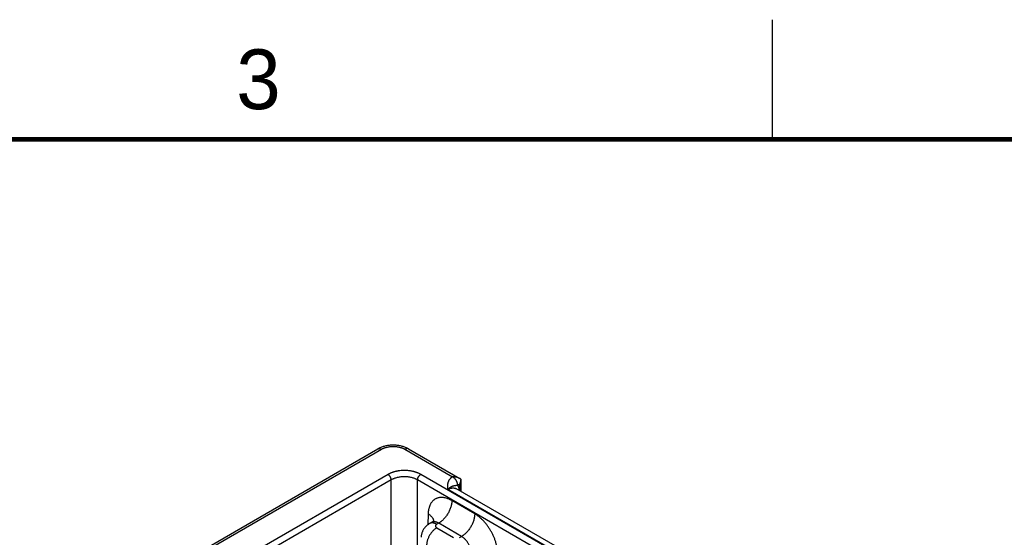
# Model space of a CAD drawing. Header units: inches. Extents: x 0 to 34, y 0 to 22.
# Tile 88 of 118: x 22.4 to 26.5, y 19.8 to 22. Entities that reach past the tile are written whole.
import ezdxf

# ---------------------------------------------------------------- set-up
doc = ezdxf.new("R2010")
doc.units = ezdxf.units.IN
doc.header["$LTSCALE"] = 1.87
doc.header["$MEASUREMENT"] = 0
doc.layers.get('0').update_dxf_attribs({"linetype": 'CONTINUOUS'})
doc.styles.add('TEXTSTYLE_2', font='txt')

msp = doc.modelspace()

# ---------------------------------------------------------------- linework, layer by layer
at = {"color": 2, "linetype": 'CONTINUOUS'}
msp.add_line((25.5, 22), (25.5, 21.5), dxfattribs=at)
at = {"color": 7, "linetype": 'CONTINUOUS'}
for p, q in [((21.5581, 18.8819), (23.8492, 20.2047)), ((21.5731, 18.8804), (23.8642, 20.2032)), ((23.9631, 20.2032), (24.1624, 20.0882)), ((23.9781, 20.2047), (24.1922, 20.0811)), ((23.8921, 20.0982), (21.755, 18.8643)), ((23.9055, 20.0752), (21.7684, 18.8412)), ((23.9055, 18.7513), (23.9055, 20.0752)), ((24.0158, 19.3408), (24.0158, 20.0752)), ((29.2471, 17.0547), (24.0158, 20.0752)), ((29.2606, 17.0777), (24.0293, 20.0982)), ((24.1963, 20.0783), (24.1922, 20.0811)), ((24.1963, 20.0783), (24.1967, 20.027)), ((24.565, 19.7907), (24.1424, 20.0346)), ((24.6008, 19.7937), (24.1766, 20.0386)), ((24.1908, 20.0557), (24.1841, 20.0517)), ((24.1908, 20.0557), (24.191, 20.0303)), ((24.2551, 19.9332), (24.1592, 19.9885)), ((24.06, 19.9332), (24.0586, 19.8876)), ((24.0736, 19.8968), (24.066, 19.8924)), ((24.1041, 19.8941), (24.096, 19.8895)), ((24.096, 19.8748), (24.1664, 19.8341)), ((24.1999, 19.8388), (24.1041, 19.8941)), ((24.1919, 19.8341), (24.1999, 19.8388))]:
    msp.add_line(p, q, dxfattribs=at)
at = {"color": 7, "linetype": 'CONTINUOUS', "const_width": 0.02}
msp.add_lwpolyline([(33.5, 21.5), (0.5, 21.5)], dxfattribs=at)
at = {"color": 7, "linetype": 'CONTINUOUS'}
for points in [[(23.9781, 20.2047), (23.9753, 20.2063), (23.9721, 20.2079), (23.9689, 20.2094), (23.9657, 20.2108), (23.9623, 20.2121), (23.9589, 20.2133), (23.9555, 20.2145), (23.952, 20.2155), (23.9484, 20.2164), (23.9449, 20.2172), (23.9413, 20.218), (23.9376, 20.2186), (23.934, 20.2192), (23.9303, 20.2196), (23.9266, 20.22), (23.9229, 20.2203), (23.9192, 20.2205), (23.9155, 20.2206), (23.9118, 20.2206), (23.9081, 20.2205), (23.9044, 20.2203), (23.9007, 20.22), (23.897, 20.2196), (23.8933, 20.2192), (23.8897, 20.2186), (23.886, 20.218), (23.8824, 20.2172), (23.8789, 20.2164), (23.8753, 20.2155), (23.8718, 20.2145), (23.8684, 20.2133), (23.865, 20.2121), (23.8616, 20.2108), (23.8584, 20.2094), (23.8551, 20.2079), (23.852, 20.2063), (23.8492, 20.2047)], [(24.0837, 19.907), (24.0837, 19.9071), (24.0837, 19.907), (24.0836, 19.9069), (24.0835, 19.9066), (24.0833, 19.9062), (24.083, 19.9058), (24.0827, 19.9052), (24.0822, 19.9045), (24.0816, 19.9037), (24.0809, 19.9028), (24.08, 19.9018), (24.079, 19.9008), (24.0779, 19.8998), (24.0766, 19.8988), (24.0751, 19.8977), (24.0736, 19.8968)], [(24.066, 19.8924), (24.0636, 19.891), (24.061, 19.8893), (24.0586, 19.8875), (24.0562, 19.8857), (24.054, 19.8838), (24.0518, 19.8818), (24.0497, 19.8797), (24.0478, 19.8776), (24.0459, 19.8754), (24.0441, 19.8731), (24.0425, 19.8708), (24.0409, 19.8685), (24.0395, 19.866), (24.0382, 19.8636), (24.0369, 19.8611), (24.0358, 19.8585), (24.0348, 19.8559), (24.0339, 19.8533), (24.0331, 19.8506), (24.0324, 19.8479), (24.0319, 19.8452), (24.0314, 19.8425), (24.0311, 19.8398), (24.0309, 19.837), (24.0308, 19.8351)]]:
    msp.add_lwpolyline(points, dxfattribs=at)
for points, knots in [([(23.8492, 20.2047), (23.8494, 20.2048), (23.8499, 20.2051), (23.8507, 20.2054), (23.8515, 20.2057), (23.8524, 20.2059), (23.8533, 20.206), (23.8545, 20.2061), (23.8561, 20.2061), (23.858, 20.2058), (23.8601, 20.2052), (23.8621, 20.2043), (23.8635, 20.2036), (23.8642, 20.2032)], [0, 0, 0, 0, 0.053909, 0.108077, 0.162756, 0.218186, 0.27459, 0.332173, 0.451499, 0.577385, 0.710573, 0.851432, 1, 1, 1, 1]), ([(23.8642, 20.2032), (23.865, 20.2037), (23.8667, 20.2046), (23.8693, 20.2059), (23.872, 20.2071), (23.8748, 20.2083), (23.8777, 20.2093), (23.8817, 20.2106), (23.8869, 20.2121), (23.8934, 20.2134), (23.9, 20.2143), (23.9068, 20.2149), (23.9137, 20.2151), (23.9205, 20.2149), (23.9273, 20.2143), (23.9339, 20.2134), (23.9404, 20.2121), (23.9456, 20.2106), (23.9496, 20.2093), (23.9525, 20.2083), (23.9553, 20.2071), (23.958, 20.2059), (23.9607, 20.2046), (23.9623, 20.2037), (23.9631, 20.2032)], [0, 0, 0, 0, 0.027599, 0.055847, 0.084722, 0.114195, 0.144235, 0.174805, 0.237372, 0.301564, 0.367005, 0.433292, 0.500005, 0.566718, 0.633004, 0.698443, 0.762633, 0.825198, 0.855768, 0.885806, 0.915279, 0.944153, 0.972401, 1, 1, 1, 1]), ([(23.9781, 20.2047), (23.9779, 20.2048), (23.9774, 20.2051), (23.9766, 20.2054), (23.9758, 20.2057), (23.9749, 20.2059), (23.9741, 20.206), (23.9728, 20.2061), (23.9712, 20.2061), (23.9693, 20.2057), (23.9672, 20.2052), (23.9652, 20.2043), (23.9638, 20.2036), (23.9631, 20.2032)], [0, 0, 0, 0, 0.053909, 0.108077, 0.162756, 0.218186, 0.27459, 0.332173, 0.451499, 0.577385, 0.710573, 0.851432, 1, 1, 1, 1]), ([(24.0293, 20.0982), (24.0281, 20.0989), (24.0258, 20.1002), (24.0222, 20.1019), (24.0184, 20.1036), (24.0146, 20.1052), (24.0105, 20.1067), (24.0064, 20.108), (24.0021, 20.1093), (23.9978, 20.1104), (23.9934, 20.1114), (23.9888, 20.1122), (23.9842, 20.113), (23.978, 20.1138), (23.9702, 20.1144), (23.9607, 20.1147), (23.9512, 20.1144), (23.9433, 20.1138), (23.9371, 20.113), (23.9325, 20.1122), (23.928, 20.1114), (23.9236, 20.1104), (23.9192, 20.1093), (23.915, 20.108), (23.9108, 20.1067), (23.9068, 20.1052), (23.9029, 20.1036), (23.8992, 20.1019), (23.8956, 20.1002), (23.8932, 20.0989), (23.8921, 20.0982)], [0, 0, 0, 0, 0.027598, 0.055844, 0.084718, 0.114189, 0.144227, 0.174795, 0.205855, 0.237366, 0.269284, 0.301562, 0.334153, 0.367006, 0.433289, 0.5, 0.566711, 0.632994, 0.665847, 0.698438, 0.730716, 0.762634, 0.794145, 0.825205, 0.855773, 0.885811, 0.915282, 0.944156, 0.972402, 1, 1, 1, 1]), ([(23.9055, 20.0752), (23.9055, 20.0757), (23.9055, 20.0768), (23.9053, 20.0784), (23.9049, 20.08), (23.9045, 20.0817), (23.9039, 20.0834), (23.9032, 20.0851), (23.9024, 20.0867), (23.9015, 20.0883), (23.9006, 20.0899), (23.8995, 20.0914), (23.8984, 20.0928), (23.8972, 20.0941), (23.896, 20.0953), (23.8947, 20.0964), (23.8934, 20.0974), (23.8925, 20.098), (23.8921, 20.0982)], [0, 0, 0, 0, 0.056204, 0.114845, 0.175678, 0.238408, 0.302694, 0.368167, 0.43443, 0.501074, 0.56768, 0.633831, 0.69912, 0.763155, 0.825569, 0.886031, 0.944252, 1, 1, 1, 1]), ([(24.0158, 20.0752), (24.014, 20.0763), (24.0111, 20.0778), (24.0071, 20.0796), (24.0029, 20.0813), (23.9974, 20.0832), (23.9905, 20.0851), (23.9833, 20.0866), (23.9759, 20.0877), (23.9683, 20.0884), (23.9607, 20.0886), (23.9531, 20.0884), (23.9455, 20.0877), (23.9381, 20.0866), (23.9309, 20.0851), (23.924, 20.0832), (23.9185, 20.0813), (23.9142, 20.0796), (23.9103, 20.0778), (23.9074, 20.0763), (23.9055, 20.0752)], [0, 0, 0, 0, 0.055904, 0.084803, 0.114294, 0.174913, 0.23748, 0.301656, 0.36707, 0.433323, 0.5, 0.566677, 0.63293, 0.698344, 0.76252, 0.825087, 0.885706, 0.915197, 0.944096, 1, 1, 1, 1]), ([(24.0158, 20.0752), (24.0158, 20.0757), (24.0159, 20.0768), (24.0161, 20.0784), (24.0164, 20.08), (24.0169, 20.0817), (24.0175, 20.0834), (24.0182, 20.0851), (24.0189, 20.0867), (24.0198, 20.0883), (24.0208, 20.0899), (24.0219, 20.0914), (24.023, 20.0928), (24.0242, 20.0941), (24.0254, 20.0953), (24.0266, 20.0964), (24.0279, 20.0974), (24.0288, 20.098), (24.0293, 20.0982)], [0, 0, 0, 0, 0.056204, 0.114845, 0.175678, 0.238408, 0.302694, 0.368167, 0.43443, 0.501074, 0.56768, 0.633831, 0.69912, 0.763155, 0.825569, 0.886031, 0.944252, 1, 1, 1, 1]), ([(24.1624, 20.0882), (24.1621, 20.0879), (24.1614, 20.0875), (24.1604, 20.0869), (24.1594, 20.0862), (24.1581, 20.0853), (24.1566, 20.0841), (24.1548, 20.0827), (24.1532, 20.0812), (24.1512, 20.0791), (24.1494, 20.077), (24.1478, 20.0748), (24.1468, 20.0732), (24.1458, 20.0715), (24.1449, 20.0698), (24.1442, 20.0681), (24.1435, 20.0663), (24.1429, 20.0646), (24.1425, 20.0629), (24.142, 20.0611), (24.1417, 20.0593), (24.1415, 20.0576), (24.1413, 20.0558), (24.1411, 20.0541), (24.1411, 20.0523), (24.1411, 20.0505), (24.1411, 20.0482), (24.1413, 20.0452), (24.1417, 20.0405), (24.1421, 20.037), (24.1424, 20.0346)], [0, 0, 0, 0, 0.020015, 0.039775, 0.059274, 0.078525, 0.116293, 0.153103, 0.188991, 0.223999, 0.291552, 0.324234, 0.356263, 0.387702, 0.418619, 0.449078, 0.479145, 0.508879, 0.538338, 0.567577, 0.596643, 0.625578, 0.65442, 0.683202, 0.711949, 0.740682, 0.769416, 0.826931, 0.884542, 1, 1, 1, 1]), ([(24.1922, 20.0811), (24.1911, 20.0818), (24.1889, 20.0829), (24.1854, 20.0844), (24.1817, 20.0856), (24.178, 20.0865), (24.1742, 20.0873), (24.1709, 20.0877), (24.1683, 20.088), (24.1664, 20.0881), (24.1644, 20.0881), (24.1631, 20.0882), (24.1624, 20.0882)], [0, 0, 0, 0, 0.120791, 0.243393, 0.36745, 0.492654, 0.618735, 0.745456, 0.808995, 0.872615, 0.936292, 1, 1, 1, 1]), ([(24.1841, 20.0517), (24.1841, 20.0525), (24.184, 20.0542), (24.1837, 20.0567), (24.1831, 20.0593), (24.1824, 20.062), (24.1815, 20.0646), (24.1804, 20.0673), (24.1792, 20.0699), (24.1778, 20.0725), (24.1762, 20.075), (24.1745, 20.0773), (24.1727, 20.0796), (24.1708, 20.0817), (24.1688, 20.0836), (24.1668, 20.0853), (24.1647, 20.0869), (24.1632, 20.0878), (24.1625, 20.0882)], [0, 0, 0, 0, 0.055737, 0.113935, 0.174368, 0.236755, 0.300765, 0.366035, 0.432174, 0.498773, 0.565415, 0.631682, 0.697162, 0.761462, 0.824209, 0.885068, 0.943744, 1, 1, 1, 1]), ([(24.1963, 20.0781), (24.1963, 20.0771), (24.1963, 20.0752), (24.196, 20.0723), (24.1955, 20.0695), (24.1949, 20.0666), (24.1941, 20.0638), (24.1931, 20.0611), (24.1921, 20.0584), (24.1913, 20.0566), (24.1908, 20.0557)], [0, 0, 0, 0, 0.123766, 0.248167, 0.373058, 0.498295, 0.623742, 0.749264, 0.874729, 1, 1, 1, 1]), ([(24.1841, 20.0517), (24.1835, 20.0516), (24.1826, 20.0516), (24.1815, 20.0515), (24.1808, 20.0515), (24.18, 20.0514), (24.1793, 20.0513), (24.1786, 20.0513), (24.1776, 20.0512), (24.1765, 20.0511), (24.1752, 20.051), (24.174, 20.0509), (24.1724, 20.0507), (24.1704, 20.0504), (24.1685, 20.0501), (24.1669, 20.0497), (24.1658, 20.0494), (24.1646, 20.0491), (24.1634, 20.0487), (24.1622, 20.0483), (24.1612, 20.0479), (24.1604, 20.0475), (24.1595, 20.0472), (24.1585, 20.0467), (24.1572, 20.046), (24.1559, 20.0453), (24.1546, 20.0446), (24.1535, 20.0439), (24.1527, 20.0433), (24.152, 20.0428), (24.1513, 20.0423), (24.1504, 20.0417), (24.1493, 20.0408), (24.1479, 20.0397), (24.1468, 20.0388), (24.1459, 20.0379), (24.145, 20.0371), (24.1438, 20.036), (24.1429, 20.0351), (24.1424, 20.0346)], [0, 0, 0, 0, 0.036789, 0.054257, 0.07116, 0.087537, 0.103428, 0.118872, 0.13391, 0.162914, 0.190725, 0.217611, 0.243811, 0.294999, 0.345765, 0.371371, 0.397297, 0.423651, 0.450533, 0.478039, 0.50625, 0.520639, 0.535225, 0.565027, 0.595722, 0.627353, 0.659949, 0.69354, 0.710723, 0.728168, 0.745874, 0.76384, 0.800556, 0.838334, 0.877182, 0.897002, 0.917082, 0.958018, 1, 1, 1, 1]), ([(24.1424, 20.0346), (24.1432, 20.0351), (24.1448, 20.036), (24.1471, 20.0372), (24.1495, 20.0383), (24.1526, 20.0396), (24.1556, 20.0405), (24.1587, 20.0412), (24.1609, 20.0415), (24.1631, 20.0417), (24.1652, 20.0417), (24.1673, 20.0416), (24.1693, 20.0413), (24.1712, 20.0408), (24.1731, 20.0402), (24.1749, 20.0395), (24.1761, 20.0389), (24.1766, 20.0386)], [0, 0, 0, 0, 0.075806, 0.149604, 0.221373, 0.29111, 0.424528, 0.488364, 0.550374, 0.610675, 0.669406, 0.726736, 0.78286, 0.837999, 0.892395, 0.946304, 1, 1, 1, 1]), ([(24.1841, 20.0517), (24.1845, 20.0509), (24.1852, 20.0494), (24.1863, 20.0471), (24.1872, 20.0446), (24.1881, 20.0421), (24.1888, 20.0394), (24.1896, 20.0356), (24.19, 20.0327), (24.1902, 20.0308)], [0, 0, 0, 0, 0.114129, 0.2311, 0.351087, 0.474231, 0.60064, 0.73039, 1, 1, 1, 1]), ([(24.1592, 19.9885), (24.1577, 19.9894), (24.1545, 19.9911), (24.1498, 19.9935), (24.1451, 19.9955), (24.1389, 19.9978), (24.1328, 19.9996), (24.1266, 20.0008), (24.1222, 20.0014), (24.1178, 20.0017), (24.1135, 20.0017), (24.1093, 20.0014), (24.1053, 20.0008), (24.1013, 19.9999), (24.0975, 19.9987), (24.0938, 19.9972), (24.0903, 19.9955), (24.0869, 19.9934), (24.0837, 19.9911), (24.0807, 19.9884), (24.0779, 19.9856), (24.0752, 19.9824), (24.0728, 19.979), (24.0705, 19.9754), (24.0685, 19.9715), (24.0666, 19.9674), (24.065, 19.963), (24.0636, 19.9585), (24.0624, 19.9538), (24.0615, 19.9489), (24.0607, 19.9438), (24.0602, 19.9385), (24.06, 19.935), (24.06, 19.9332)], [0, 0, 0, 0, 0.037316, 0.073714, 0.109188, 0.143736, 0.210076, 0.241941, 0.272976, 0.303235, 0.332779, 0.361683, 0.390033, 0.417926, 0.445467, 0.472769, 0.499951, 0.527134, 0.554437, 0.581981, 0.609878, 0.638232, 0.667141, 0.696691, 0.726955, 0.757997, 0.789868, 0.822607, 0.856245, 0.890798, 0.926277, 0.96268, 1, 1, 1, 1]), ([(24.1592, 19.9885), (24.1592, 19.9864), (24.1589, 19.982), (24.1581, 19.9755), (24.1567, 19.9687), (24.1548, 19.9618), (24.1524, 19.9549), (24.1496, 19.9481), (24.1464, 19.9413), (24.1428, 19.9347), (24.1388, 19.9282), (24.1345, 19.9221), (24.1299, 19.9163), (24.1251, 19.9109), (24.12, 19.9059), (24.1157, 19.9022), (24.1121, 19.8994), (24.1086, 19.8969), (24.1059, 19.8952), (24.1041, 19.8941)], [0, 0, 0, 0, 0.056204, 0.114844, 0.175676, 0.238405, 0.302691, 0.368163, 0.434426, 0.501069, 0.567674, 0.633825, 0.699113, 0.763148, 0.825561, 0.886022, 0.915434, 0.944253, 1, 1, 1, 1]), ([(24.06, 19.9332), (24.0615, 19.9322), (24.0645, 19.9303), (24.0687, 19.9271), (24.0723, 19.9237), (24.0755, 19.9202), (24.0777, 19.9171), (24.0792, 19.9146), (24.0801, 19.9127), (24.081, 19.9107), (24.0816, 19.9088), (24.0821, 19.9068), (24.0824, 19.9055), (24.0825, 19.9049)], [0, 0, 0, 0, 0.14651, 0.286389, 0.419589, 0.54627, 0.666833, 0.725045, 0.781999, 0.837822, 0.892655, 0.946657, 1, 1, 1, 1]), ([(24.2551, 19.9332), (24.255, 19.931), (24.2548, 19.9267), (24.2539, 19.9201), (24.2525, 19.9133), (24.2507, 19.9065), (24.2483, 19.8996), (24.2455, 19.8927), (24.2423, 19.8859), (24.2387, 19.8793), (24.2347, 19.8729), (24.2303, 19.8668), (24.2258, 19.861), (24.2209, 19.8556), (24.2159, 19.8506), (24.2115, 19.8468), (24.208, 19.8441), (24.2045, 19.8415), (24.2018, 19.8398), (24.1999, 19.8388)], [0, 0, 0, 0, 0.056204, 0.114844, 0.175676, 0.238405, 0.302691, 0.368163, 0.434426, 0.501069, 0.567674, 0.633825, 0.699113, 0.763148, 0.825561, 0.886022, 0.915434, 0.944253, 1, 1, 1, 1]), ([(24.351, 19.7652), (24.351, 19.767), (24.3509, 19.7708), (24.3505, 19.7766), (24.35, 19.7824), (24.3492, 19.7883), (24.3481, 19.7943), (24.3469, 19.8004), (24.3454, 19.8065), (24.3437, 19.8126), (24.3418, 19.8188), (24.3397, 19.825), (24.3374, 19.8311), (24.3349, 19.8372), (24.3322, 19.8433), (24.3293, 19.8493), (24.3262, 19.8552), (24.323, 19.8611), (24.3196, 19.8669), (24.3149, 19.8744), (24.3086, 19.8835), (24.3006, 19.8938), (24.2921, 19.9034), (24.2846, 19.9108), (24.2785, 19.9163), (24.2739, 19.9202), (24.2693, 19.9238), (24.2646, 19.9272), (24.2599, 19.9303), (24.2567, 19.9322), (24.2551, 19.9332)], [0, 0, 0, 0, 0.027976, 0.056568, 0.085752, 0.1155, 0.145778, 0.176552, 0.207784, 0.239433, 0.271456, 0.303809, 0.336443, 0.369312, 0.402366, 0.435555, 0.468829, 0.502135, 0.535422, 0.56864, 0.634656, 0.699791, 0.763661, 0.825912, 0.856332, 0.88623, 0.915574, 0.944333, 0.972482, 1, 1, 1, 1]), ([(24.096, 19.8748), (24.0946, 19.874), (24.0918, 19.8722), (24.0877, 19.8691), (24.0837, 19.8657), (24.0799, 19.8618), (24.0762, 19.8577), (24.0726, 19.8532), (24.0693, 19.8485), (24.0662, 19.8436), (24.0634, 19.8385), (24.061, 19.8333), (24.0588, 19.828), (24.057, 19.8227), (24.0555, 19.8174), (24.0545, 19.8122), (24.0538, 19.8071), (24.0536, 19.8038), (24.0536, 19.8021)], [0, 0, 0, 0, 0.055748, 0.113969, 0.174431, 0.236845, 0.30088, 0.366169, 0.43232, 0.498926, 0.56557, 0.631833, 0.697306, 0.761592, 0.824322, 0.885155, 0.943796, 1, 1, 1, 1]), ([(24.096, 19.8895), (24.0947, 19.8902), (24.0926, 19.8913), (24.0898, 19.8925), (24.0871, 19.8936), (24.0844, 19.8943), (24.0817, 19.8949), (24.0798, 19.8951), (24.0779, 19.8953), (24.076, 19.8952), (24.0742, 19.8951), (24.0724, 19.8948), (24.0707, 19.8944), (24.0691, 19.8939), (24.0675, 19.8932), (24.0665, 19.8927), (24.066, 19.8924)], [0, 0, 0, 0, 0.148542, 0.219948, 0.28942, 0.422584, 0.486421, 0.548509, 0.608954, 0.667885, 0.725458, 0.781853, 0.837273, 0.891942, 0.9461, 1, 1, 1, 1]), ([(24.1041, 19.8941), (24.1027, 19.8949), (24.1007, 19.896), (24.0979, 19.8972), (24.0958, 19.8979), (24.0937, 19.8986), (24.0917, 19.8991), (24.0897, 19.8995), (24.0877, 19.8997), (24.0858, 19.8998), (24.0839, 19.8998), (24.082, 19.8996), (24.0802, 19.8993), (24.0785, 19.8989), (24.0768, 19.8983), (24.0751, 19.8976), (24.0741, 19.8971), (24.0736, 19.8968)], [0, 0, 0, 0, 0.14636, 0.21686, 0.285562, 0.352491, 0.417693, 0.481233, 0.543198, 0.6037, 0.66287, 0.720865, 0.777862, 0.834056, 0.889659, 0.944896, 1, 1, 1, 1]), ([(24.096, 19.8895), (24.0956, 19.8892), (24.0948, 19.8887), (24.0938, 19.8879), (24.093, 19.8872), (24.0925, 19.8866), (24.092, 19.8859), (24.0915, 19.8852), (24.0911, 19.8843), (24.0909, 19.8836), (24.0908, 19.8831), (24.0908, 19.8826), (24.0907, 19.8821), (24.0908, 19.8816), (24.0908, 19.8811), (24.0909, 19.8806), (24.0911, 19.8799), (24.0915, 19.8791), (24.092, 19.8783), (24.0925, 19.8777), (24.093, 19.877), (24.0938, 19.8763), (24.0948, 19.8755), (24.0956, 19.875), (24.096, 19.8748)], [0, 0, 0, 0, 0.074282, 0.144711, 0.211305, 0.24323, 0.274281, 0.333946, 0.390901, 0.418618, 0.445958, 0.473044, 0.5, 0.526956, 0.554042, 0.581382, 0.609099, 0.666054, 0.725719, 0.75677, 0.788695, 0.85529, 0.925718, 1, 1, 1, 1]), ([(24.2407, 19.7652), (24.2407, 19.7668), (24.2406, 19.7702), (24.2401, 19.7754), (24.2392, 19.7807), (24.2379, 19.7861), (24.2363, 19.7915), (24.2343, 19.7968), (24.2319, 19.8021), (24.2292, 19.8073), (24.2263, 19.8123), (24.2231, 19.8171), (24.2196, 19.8216), (24.216, 19.8258), (24.2121, 19.8296), (24.2082, 19.8331), (24.2041, 19.8362), (24.2013, 19.838), (24.1999, 19.8388)], [0, 0, 0, 0, 0.057025, 0.11632, 0.177647, 0.240716, 0.3052, 0.37074, 0.436955, 0.50345, 0.569826, 0.635684, 0.700637, 0.764313, 0.826371, 0.886503, 0.944448, 1, 1, 1, 1])]:
    msp.add_open_spline(points, degree=3, knots=knots, dxfattribs=at)

# ---------------------------------------------------------------- texts
at = {"color": 2, "linetype": 'CONTINUOUS', "insert": (23.257, 21.8759), "char_height": 0.25, "width": 0.25, "attachment_point": 1, "line_spacing_factor": 0.9, "style": 'TEXTSTYLE_2'}
msp.add_mtext('3', dxfattribs=at)

doc.saveas('drawing.dxf')
